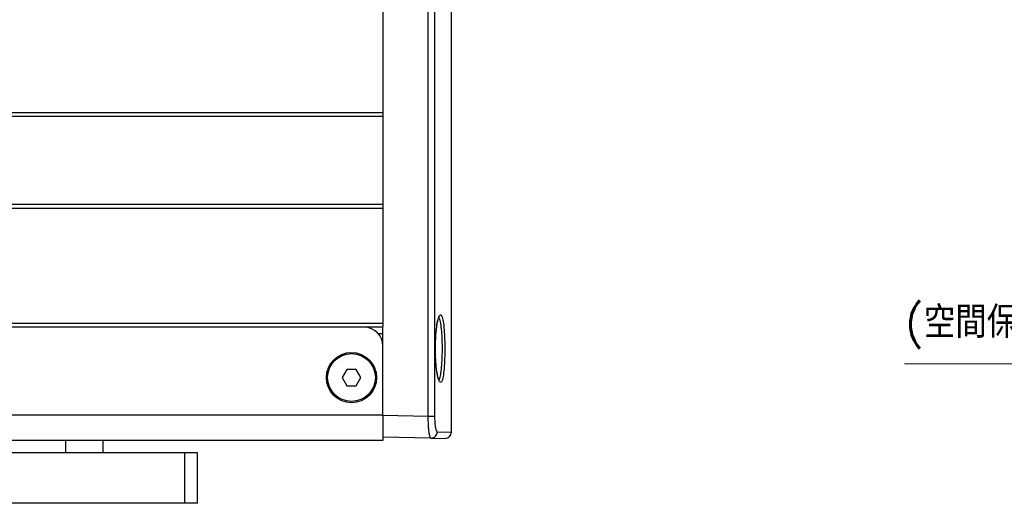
# Model space of a CAD drawing. Header units: inches. Extents: x 0 to 5766, y -2164 to 1330.
# Tile 109 of 210: x 3867 to 3946, y 303 to 341. Entities that reach past the tile are written whole.
import ezdxf

# ---------------------------------------------------------------- set-up
doc = ezdxf.new("R2010")
doc.units = ezdxf.units.IN
doc.header["$MEASUREMENT"] = 0
doc.linetypes.add('SLD-實線', pattern=[0])
doc.styles.add('尺寸標註', font='romans.shx', dxfattribs={"bigfont": 'CHINESET.SHX'})
doc.dimstyles.new('複本 CNS2-1$0', dxfattribs={"dimtxt": 2.5, "dimasz": 2, "dimexe": 1, "dimexo": 1, "dimgap": 1, "dimtad": 1, "dimtoh": 1, "dimdsep": 46, "dimtxsty": '尺寸標註', "dimcen": 0, "dimclrd": 2, "dimclre": 2, "dimclrt": 3, "dimadec": 0, "dimazin": 2, "dimtp": 0.1, "dimtm": 0.1, "dimtfac": 0.71, "dimtmove": 0, "dimatfit": 0, "dimfxl": 0, "dimlwd": 13, "dimlwe": 13, "dimarcsym": 0})

# ---------------------------------------------------------------- blocks, each defined once
blk = doc.blocks.new('*D337')
at = {"color": 2, "lineweight": 13}
for p, q in [((3968.311, 357.976), (3968.311, 359.976)), ((3971.812, 355.976), (3967.311, 355.976)), ((3968.311, 355.976), (3968.311, 324.616)), ((4002.199, 324.616), (3967.311, 324.616)), ((3968.311, 322.616), (3968.311, 314.11)), ((3968.311, 314.11), (3937.788, 314.11))]:
    blk.add_line(p, q, dxfattribs=at)
at = {"color": 2}
for points in [[(3967.978, 357.976), (3968.645, 357.976), (3968.311, 355.976)], [(3967.978, 322.616), (3968.645, 322.616), (3968.311, 324.616)]]:
    blk.add_solid(points, dxfattribs=at)
at = {"layer": 'Defpoints', "color": 0}
for p in [(3972.812, 355.976), (3968.311, 324.616), (4003.199, 324.616)]:
    blk.add_point(p, dxfattribs=at)
at = {"color": 3, "insert": (3952.549, 319.098), "char_height": 2.5, "attachment_point": 5, "style": '尺寸標註'}
blk.add_mtext('WM\\P(空間保持至少100以上)', dxfattribs=at)

msp = doc.modelspace()

# ---------------------------------------------------------------- linework, layer by layer
at = {"color": 7, "linetype": 'SLD-實線', "lineweight": 25}
for p, q in [((3899.892, 309.963), (3899.892, 367.539)), ((3900.393, 367.539), (3900.393, 309.963)), ((3896.282, 360.404), (3896.282, 334.076)), ((3901.732, 308.69), (3901.732, 349.128)), ((3896.282, 334.076), (3783.282, 334.076)), ((3896.282, 334.076), (3896.282, 333.776)), ((3896.282, 333.776), (3783.282, 333.776)), ((3896.282, 333.776), (3896.282, 326.776)), ((3896.282, 326.776), (3783.282, 326.776)), ((3896.282, 326.776), (3896.282, 326.476)), ((3896.282, 326.476), (3783.282, 326.476)), ((3896.282, 326.476), (3896.282, 317.326)), ((3896.282, 317.326), (3783.282, 317.326)), ((3894.782, 317.026), (3784.782, 317.026)), ((3896.282, 317.026), (3894.782, 317.026)), ((3896.282, 317.326), (3896.282, 317.076)), ((3896.282, 315.526), (3896.282, 317.076)), ((3895.901, 316.526), (3896.282, 316.526)), ((3896.282, 310.026), (3896.282, 315.526)), ((3896.282, 310.026), (3783.282, 310.026)), ((3896.282, 310.026), (3899.892, 309.963)), ((3896.282, 310.026), (3896.282, 308.026)), ((3899.892, 309.963), (3900.393, 309.963)), ((3896.282, 308.026), (3783.282, 308.026)), ((3874.026, 307.026), (3874.026, 308.026)), ((3900.098, 308.21), (3896.282, 308.276)), ((3900.098, 308.21), (3901.224, 308.19)), ((3880.526, 307.026), (3854.526, 307.026)), ((3880.526, 303.026), (3880.526, 307.026)), ((3881.526, 307.026), (3880.526, 307.026)), ((3881.526, 303.026), (3881.526, 307.026)), ((3880.526, 303.026), (3854.526, 303.026)), ((3881.526, 303.026), (3880.526, 303.026))]:
    msp.add_line(p, q, dxfattribs=at)
at = {"color": 8, "linetype": 'SLD-實線', "lineweight": 25}
for p, q in [((3871.026, 308.026), (3871.026, 307.026)), ((3900.601, 308.71), (3901.732, 308.69))]:
    msp.add_line(p, q, dxfattribs=at)
msp.add_lwpolyline([(3893.407, 313.676), (3893.032, 313.026), (3893.407, 312.376), (3894.158, 312.376), (3894.533, 313.026), (3894.158, 313.676)], close=True)
at = {"color": 7, "linetype": 'SLD-實線', "lineweight": 25}
for radius in [2, 1.9]:
    msp.add_circle((3893.782, 313.026), radius, dxfattribs=at)
for centre, radius, start, end in [((3894.782, 315.526), 1.5, 0, 90), ((3900.104, 308.707), 0.497, 269.36701, 0.33359), ((3901.232, 308.69), 0.5, 269, 0.15039)]:
    msp.add_arc(centre, radius, start, end, dxfattribs=at)
for points, knots in [([(3900.473, 315.931), (3900.481, 316.106), (3900.499, 316.463), (3900.548, 316.942), (3900.608, 317.349), (3900.678, 317.648), (3900.725, 317.809), (3900.778, 317.869), (3900.761, 317.859), (3900.76, 317.858)], [0, 0, 0, 0, 0.175007, 0.35588, 0.537042, 0.716465, 0.869926, 0.991113, 1, 1, 1, 1]), ([(3900.921, 318.004), (3900.96, 317.934), (3901.039, 317.794), (3901.127, 317.219), (3901.178, 316.545), (3901.205, 315.784), (3901.208, 314.977), (3901.179, 314.096), (3901.118, 313.358), (3901.028, 312.818), (3900.949, 312.699), (3900.91, 312.639)], [0, 0, 0, 0, 0.117725, 0.234728, 0.350793, 0.423495, 0.538343, 0.653211, 0.768231, 0.883736, 1, 1, 1, 1]), ([(3900.46, 315.048), (3900.459, 315.163), (3900.454, 315.462), (3900.467, 315.752), (3900.475, 315.931)], [0, 0, 0, 0, 0.385605, 1, 1, 1, 1]), ([(3900.512, 314.127), (3900.5, 314.248), (3900.472, 314.53), (3900.464, 314.859), (3900.46, 315.048)], [0, 0, 0, 0, 0.427065, 1, 1, 1, 1]), ([(3900.754, 312.8), (3900.757, 312.798), (3900.772, 312.788), (3900.725, 312.853), (3900.678, 313.004), (3900.613, 313.278), (3900.554, 313.653), (3900.524, 313.97), (3900.509, 314.127)], [0, 0, 0, 0, 0.036829, 0.17722, 0.353341, 0.560343, 0.780984, 1, 1, 1, 1]), ([(3900.098, 308.21), (3900.075, 308.23), (3900.028, 308.27), (3899.964, 308.579), (3899.916, 309.031), (3899.893, 309.523), (3899.892, 309.842), (3899.892, 309.963)], [0, 0, 0, 0, 0.217257, 0.434622, 0.65182, 0.867393, 1, 1, 1, 1]), ([(3900.393, 309.963), (3900.394, 309.876), (3900.397, 309.648), (3900.422, 309.297), (3900.47, 308.974), (3900.533, 308.753), (3900.578, 308.724), (3900.601, 308.71)], [0, 0, 0, 0, 0.13188, 0.346642, 0.563765, 0.781764, 1, 1, 1, 1])]:
    msp.add_open_spline(points, degree=3, knots=knots, dxfattribs=at)
at = {"color": 8, "linetype": 'SLD-實線', "lineweight": 25}
for points, knots in [([(3900.475, 315.931), (3900.478, 316.046), (3900.489, 316.458), (3900.557, 317.079), (3900.664, 317.677), (3900.794, 318.034), (3900.879, 318.014), (3900.921, 318.004)], [0, 0, 0, 0, 0.086986, 0.311634, 0.538542, 0.768342, 1, 1, 1, 1]), ([(3900.701, 312.846), (3900.707, 312.842), (3900.755, 312.815), (3900.835, 313.033), (3900.927, 313.496), (3900.988, 314.189), (3901.016, 315.002), (3901.013, 315.751), (3900.986, 316.455), (3900.935, 317.079), (3900.847, 317.612), (3900.769, 317.741), (3900.73, 317.806)], [0, 0, 0, 0, 0.015725, 0.130108, 0.243766, 0.356987, 0.470096, 0.583199, 0.654787, 0.769042, 0.884178, 1, 1, 1, 1]), ([(3900.91, 312.639), (3900.867, 312.638), (3900.782, 312.636), (3900.654, 313.028), (3900.556, 313.544), (3900.523, 313.976), (3900.512, 314.127)], [0, 0, 0, 0, 0.281836, 0.565099, 0.848032, 1, 1, 1, 1])]:
    msp.add_open_spline(points, degree=3, knots=knots, dxfattribs=at)

# ---------------------------------------------------------------- dimensions: what is measured, and where the dimension line sits
dim = msp.add_linear_dim(base=(3968.311, 324.616), p1=(3972.812, 355.976), p2=(4003.199, 324.616), angle=90, text='WM\\P(空間保持至少100以上)', dimstyle='複本 CNS2-1$0', override={"dimdec": 1})
dim.commit()
dim.dimension.update_dxf_attribs({"geometry": '*D337', "text_midpoint": (3952.549, 314.11), "dimtype": 160})

doc.saveas('drawing.dxf')
